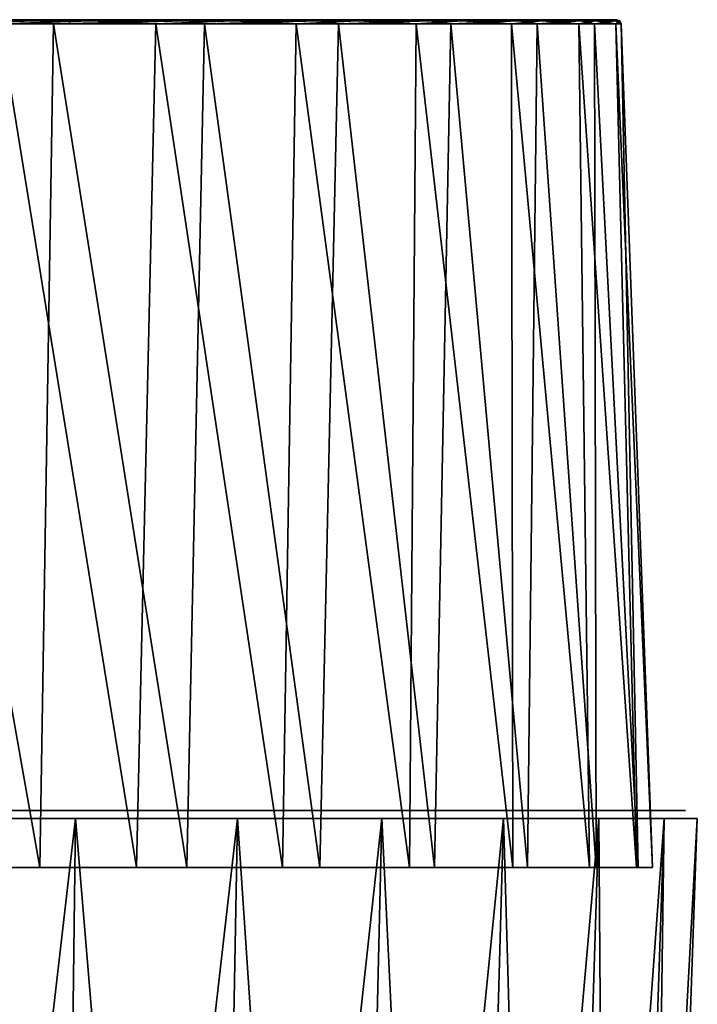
# Model space of a CAD drawing. Header units: millimetres. Extents: x -46 to 60, y -15 to 112.
# Tile 28 of 28: x 14 to 46, y 66 to 112. Entities that reach past the tile are written whole.
import ezdxf

# ---------------------------------------------------------------- set-up
doc = ezdxf.new("R2010")
doc.units = ezdxf.units.MM
doc.header["$LTSCALE"] = 65.185185
for name, color, linetype in [('11', 7, 'CONTINUOUS'), ('2', 7, 'CONTINUOUS'), ('3', 7, 'CONTINUOUS'), ('65', 7, 'CONTINUOUS'), ('7', 7, 'CONTINUOUS'), ('9', 7, 'CONTINUOUS')]:
    doc.layers.add(name, color=color, linetype=linetype)

msp = doc.modelspace()

# ---------------------------------------------------------------- linework, layer by layer
at = {"layer": '11', "color": 250, "linetype": 'Continuous', "true_color": 0x1c1c1c}
for points in [[(7.89, 112.49, 41.365), (7.616, 112.434, 41.558), (14.982, 112.434, 39.504), (7.89, 112.49, 41.365)], [(7.616, 112.434, 41.558), (7.928, 112.297, 41.561), (14.982, 112.434, 39.504), (7.616, 112.434, 41.558)], [(15.502, 112.49, 39.154), (7.89, 112.49, 41.365), (14.982, 112.434, 39.504), (15.502, 112.49, 39.154)], [(7.928, 112.297, 41.561), (15.576, 112.297, 39.339), (14.982, 112.434, 39.504), (7.928, 112.297, 41.561)], [(13.013, 112.49, -40.05), (17.34, 112.434, -38.527), (10.111, 112.434, -41.022), (13.013, 112.49, -40.05)], [(17.34, 112.434, -38.527), (13.075, 112.297, -40.24), (10.111, 112.434, -41.022), (17.34, 112.434, -38.527)], [(13.013, 112.49, -40.05), (20.287, 112.49, -36.902), (17.34, 112.434, -38.527), (13.013, 112.49, -40.05)], [(20.383, 112.297, -37.077), (13.075, 112.297, -40.24), (17.34, 112.434, -38.527), (20.383, 112.297, -37.077)], [(15.502, 112.49, 39.154), (14.982, 112.434, 39.504), (21.857, 112.434, 36.156), (15.502, 112.49, 39.154)], [(14.982, 112.434, 39.504), (15.576, 112.297, 39.339), (21.857, 112.434, 36.156), (14.982, 112.434, 39.504)], [(22.564, 112.49, 35.555), (15.502, 112.49, 39.154), (21.857, 112.434, 36.156), (22.564, 112.49, 35.555)], [(15.576, 112.297, 39.339), (22.671, 112.297, 35.724), (21.857, 112.434, 36.156), (15.576, 112.297, 39.339)], [(20.287, 112.49, -36.902), (24.001, 112.434, -34.771), (17.34, 112.434, -38.527), (20.287, 112.49, -36.902)], [(24.001, 112.434, -34.771), (20.383, 112.297, -37.077), (17.34, 112.434, -38.527), (24.001, 112.434, -34.771)], [(20.287, 112.49, -36.902), (26.842, 112.49, -32.447), (24.001, 112.434, -34.771), (20.287, 112.49, -36.902)], [(26.97, 112.297, -32.601), (20.383, 112.297, -37.077), (24.001, 112.434, -34.771), (26.97, 112.297, -32.601)], [(22.564, 112.49, 35.555), (21.857, 112.434, 36.156), (28.017, 112.434, 31.624), (22.564, 112.49, 35.555)], [(21.857, 112.434, 36.156), (22.671, 112.297, 35.724), (28.017, 112.434, 31.624), (21.857, 112.434, 36.156)], [(28.827, 112.49, 30.698), (22.564, 112.49, 35.555), (28.017, 112.434, 31.624), (28.827, 112.49, 30.698)], [(22.671, 112.297, 35.724), (28.964, 112.297, 30.843), (28.017, 112.434, 31.624), (22.671, 112.297, 35.724)], [(26.842, 112.49, -32.447), (29.875, 112.434, -29.875), (24.001, 112.434, -34.771), (26.842, 112.49, -32.447)], [(29.875, 112.434, -29.875), (26.97, 112.297, -32.601), (24.001, 112.434, -34.771), (29.875, 112.434, -29.875)], [(26.842, 112.49, -32.447), (32.447, 112.49, -26.842), (29.875, 112.434, -29.875), (26.842, 112.49, -32.447)], [(32.601, 112.297, -26.97), (26.97, 112.297, -32.601), (29.875, 112.434, -29.875), (32.601, 112.297, -26.97)], [(28.827, 112.49, 30.698), (28.017, 112.434, 31.624), (33.258, 112.434, 26.056), (28.827, 112.49, 30.698)], [(28.017, 112.434, 31.624), (28.964, 112.297, 30.843), (33.258, 112.434, 26.056), (28.017, 112.434, 31.624)], [(34.068, 112.49, 24.752), (28.827, 112.49, 30.698), (33.258, 112.434, 26.056), (34.068, 112.49, 24.752)], [(28.964, 112.297, 30.843), (34.23, 112.297, 24.87), (33.258, 112.434, 26.056), (28.964, 112.297, 30.843)], [(32.447, 112.49, -26.842), (34.771, 112.434, -24.001), (29.875, 112.434, -29.875), (32.447, 112.49, -26.842)], [(34.771, 112.434, -24.001), (32.601, 112.297, -26.97), (29.875, 112.434, -29.875), (34.771, 112.434, -24.001)], [(32.447, 112.49, -26.842), (36.902, 112.49, -20.287), (34.771, 112.434, -24.001), (32.447, 112.49, -26.842)], [(37.077, 112.297, -20.383), (32.601, 112.297, -26.97), (34.771, 112.434, -24.001), (37.077, 112.297, -20.383)], [(34.068, 112.49, 24.752), (33.258, 112.434, 26.056), (37.41, 112.434, 19.634), (34.068, 112.49, 24.752)], [(33.258, 112.434, 26.056), (34.23, 112.297, 24.87), (37.41, 112.434, 19.634), (33.258, 112.434, 26.056)], [(38.103, 112.49, 17.93), (34.068, 112.49, 24.752), (37.41, 112.434, 19.634), (38.103, 112.49, 17.93)], [(34.23, 112.297, 24.87), (38.284, 112.297, 18.015), (37.41, 112.434, 19.634), (34.23, 112.297, 24.87)], [(36.902, 112.49, -20.287), (38.527, 112.434, -17.34), (34.771, 112.434, -24.001), (36.902, 112.49, -20.287)], [(38.527, 112.434, -17.34), (37.077, 112.297, -20.383), (34.771, 112.434, -24.001), (38.527, 112.434, -17.34)], [(36.902, 112.49, -20.287), (40.05, 112.49, -13.013), (38.527, 112.434, -17.34), (36.902, 112.49, -20.287)], [(40.24, 112.297, -13.075), (37.077, 112.297, -20.383), (38.527, 112.434, -17.34), (40.24, 112.297, -13.075)], [(38.103, 112.49, 17.93), (37.41, 112.434, 19.634), (40.337, 112.434, 12.569), (38.103, 112.49, 17.93)], [(37.41, 112.434, 19.634), (38.284, 112.297, 18.015), (40.337, 112.434, 12.569), (37.41, 112.434, 19.634)], [(40.788, 112.49, 10.473), (38.103, 112.49, 17.93), (40.337, 112.434, 12.569), (40.788, 112.49, 10.473)], [(38.284, 112.297, 18.015), (40.981, 112.297, 10.522), (40.337, 112.434, 12.569), (38.284, 112.297, 18.015)], [(40.05, 112.49, -13.013), (41.022, 112.434, -10.111), (38.527, 112.434, -17.34), (40.05, 112.49, -13.013)], [(41.022, 112.434, -10.111), (40.24, 112.297, -13.075), (38.527, 112.434, -17.34), (41.022, 112.434, -10.111)], [(40.05, 112.49, -13.013), (41.779, 112.49, -5.278), (41.022, 112.434, -10.111), (40.05, 112.49, -13.013)], [(41.977, 112.297, -5.303), (40.24, 112.297, -13.075), (41.022, 112.434, -10.111), (41.977, 112.297, -5.303)], [(40.788, 112.49, 10.473), (40.337, 112.434, 12.569), (41.942, 112.434, 5.093), (40.788, 112.49, 10.473)], [(40.337, 112.434, 12.569), (40.981, 112.297, 10.522), (41.942, 112.434, 5.093), (40.337, 112.434, 12.569)], [(42.028, 112.49, 2.644), (40.788, 112.49, 10.473), (41.942, 112.434, 5.093), (42.028, 112.49, 2.644)], [(40.981, 112.297, 10.522), (42.227, 112.297, 2.657), (41.942, 112.434, 5.093), (40.981, 112.297, 10.522)], [(41.779, 112.49, -5.278), (42.173, 112.434, -2.551), (41.022, 112.434, -10.111), (41.779, 112.49, -5.278)], [(42.173, 112.434, -2.551), (41.977, 112.297, -5.303), (41.022, 112.434, -10.111), (42.173, 112.434, -2.551)], [(41.779, 112.49, -5.278), (42.028, 112.49, 2.644), (42.173, 112.434, -2.551), (41.779, 112.49, -5.278)], [(42.028, 112.49, 2.644), (41.942, 112.434, 5.093), (42.173, 112.434, -2.551), (42.028, 112.49, 2.644)], [(41.942, 112.434, 5.093), (42.227, 112.297, 2.657), (42.173, 112.434, -2.551), (41.942, 112.434, 5.093)], [(42.227, 112.297, 2.657), (41.977, 112.297, -5.303), (42.173, 112.434, -2.551), (42.227, 112.297, 2.657)]]:
    msp.add_3dface(points, dxfattribs=at)
at = {"layer": '2', "color": 151, "linetype": 'Continuous', "true_color": 0x94c5ff}
for points in [[(8.452, 75, 45.217), (16.617, 75, 42.894), (11.988, 75, 42.636), (8.452, 75, 45.217)], [(16.617, 75, -42.894), (8.452, 75, -45.217), (11.335, 75, -42.815), (16.617, 75, -42.894)], [(19.071, 75, -39.974), (16.617, 75, -42.894), (11.335, 75, -42.815), (19.071, 75, -39.974)], [(11.988, 75, 42.636), (16.617, 75, 42.894), (19.68, 75, 39.677), (11.988, 75, 42.636)], [(16.617, 75, 42.894), (24.216, 75, 39.11), (19.68, 75, 39.677), (16.617, 75, 42.894)], [(24.216, 75, -39.11), (16.617, 75, -42.894), (19.071, 75, -39.974), (24.216, 75, -39.11)], [(26.146, 75, -35.749), (24.216, 75, -39.11), (19.071, 75, -39.974), (26.146, 75, -35.749)], [(19.68, 75, 39.677), (24.216, 75, 39.11), (26.69, 75, 35.344), (19.68, 75, 39.677)], [(24.216, 75, 39.11), (30.99, 75, 33.994), (26.69, 75, 35.344), (24.216, 75, 39.11)], [(30.99, 75, -33.994), (24.216, 75, -39.11), (26.146, 75, -35.749), (30.99, 75, -33.994)], [(32.316, 75, -30.286), (30.99, 75, -33.994), (26.146, 75, -35.749), (32.316, 75, -30.286)], [(26.69, 75, 35.344), (30.99, 75, 33.994), (32.776, 75, 29.788), (26.69, 75, 35.344)], [(30.99, 75, 33.994), (36.709, 75, 27.721), (32.776, 75, 29.788), (30.99, 75, 33.994)], [(36.709, 75, -27.721), (30.99, 75, -33.994), (32.316, 75, -30.286), (36.709, 75, -27.721)], [(37.367, 75, -23.775), (36.709, 75, -27.721), (32.316, 75, -30.286), (37.367, 75, -23.775)], [(32.776, 75, 29.788), (36.709, 75, 27.721), (37.727, 75, 23.201), (32.776, 75, 29.788)], [(41.178, 75, -20.504), (36.709, 75, -27.721), (41.125, 75, -16.441), (41.178, 75, -20.504)], [(41.125, 75, -16.441), (36.709, 75, -27.721), (37.367, 75, -23.775), (41.125, 75, -16.441)], [(36.709, 75, 27.721), (41.178, 75, 20.504), (37.727, 75, 23.201), (36.709, 75, 27.721)], [(37.727, 75, 23.201), (41.178, 75, 20.504), (41.372, 75, 15.81), (37.727, 75, 23.201)], [(43.459, 75, -8.538), (41.178, 75, -20.504), (41.125, 75, -16.441), (43.459, 75, -8.538)], [(44.244, 75, -12.589), (41.178, 75, -20.504), (43.459, 75, -8.538), (44.244, 75, -12.589)], [(41.178, 75, 20.504), (44.244, 75, 12.589), (41.372, 75, 15.81), (41.178, 75, 20.504)], [(41.372, 75, 15.81), (44.244, 75, 12.589), (43.585, 75, 7.872), (41.372, 75, 15.81)], [(44.288, 75, -0.339), (44.244, 75, -12.589), (43.459, 75, -8.538), (44.288, 75, -0.339)], [(43.585, 75, 7.872), (44.244, 75, 12.589), (44.288, 75, -0.339), (43.585, 75, 7.872)], [(45.804, 75, 4.244), (44.244, 75, -12.589), (44.288, 75, -0.339), (45.804, 75, 4.244)], [(45.804, 75, -4.244), (44.244, 75, -12.589), (45.804, 75, 4.244), (45.804, 75, -4.244)], [(44.244, 75, 12.589), (45.804, 75, 4.244), (44.288, 75, -0.339), (44.244, 75, 12.589)]]:
    msp.add_3dface(points, dxfattribs=at)
at = {"layer": '3', "color": 151, "linetype": 'Continuous', "true_color": 0x94c5ff}
for points in [[(15.675, 0.29, 40.461), (8.452, 75, 45.217), (7.973, 0.29, 42.652), (15.675, 0.29, 40.461)], [(8.452, 75, -45.217), (16.617, 75, -42.894), (7.973, 0.29, -42.652), (8.452, 75, -45.217)], [(7.973, 0.29, -42.652), (16.617, 75, -42.894), (15.675, 0.29, -40.461), (7.973, 0.29, -42.652)], [(16.617, 75, 42.894), (8.452, 75, 45.217), (15.675, 0.29, 40.461), (16.617, 75, 42.894)], [(22.842, 0.29, 36.892), (16.617, 75, 42.894), (15.675, 0.29, 40.461), (22.842, 0.29, 36.892)], [(16.617, 75, -42.894), (24.216, 75, -39.11), (15.675, 0.29, -40.461), (16.617, 75, -42.894)], [(15.675, 0.29, -40.461), (24.216, 75, -39.11), (22.842, 0.29, -36.892), (15.675, 0.29, -40.461)], [(24.216, 75, 39.11), (16.617, 75, 42.894), (22.842, 0.29, 36.892), (24.216, 75, 39.11)], [(29.232, 0.29, 32.066), (24.216, 75, 39.11), (22.842, 0.29, 36.892), (29.232, 0.29, 32.066)], [(24.216, 75, -39.11), (30.99, 75, -33.994), (22.842, 0.29, -36.892), (24.216, 75, -39.11)], [(22.842, 0.29, -36.892), (30.99, 75, -33.994), (29.232, 0.29, -32.066), (22.842, 0.29, -36.892)], [(30.99, 75, 33.994), (24.216, 75, 39.11), (29.232, 0.29, 32.066), (30.99, 75, 33.994)], [(34.627, 0.29, 26.149), (30.99, 75, 33.994), (29.232, 0.29, 32.066), (34.627, 0.29, 26.149)], [(29.232, 0.29, -32.066), (36.709, 75, -27.721), (34.627, 0.29, -26.149), (29.232, 0.29, -32.066)], [(30.99, 75, -33.994), (36.709, 75, -27.721), (29.232, 0.29, -32.066), (30.99, 75, -33.994)], [(36.709, 75, 27.721), (30.99, 75, 33.994), (34.627, 0.29, 26.149), (36.709, 75, 27.721)], [(38.842, 0.29, 19.341), (36.709, 75, 27.721), (34.627, 0.29, 26.149), (38.842, 0.29, 19.341)], [(34.627, 0.29, -26.149), (41.178, 75, -20.504), (38.842, 0.29, -19.341), (34.627, 0.29, -26.149)], [(36.709, 75, -27.721), (41.178, 75, -20.504), (34.627, 0.29, -26.149), (36.709, 75, -27.721)], [(41.178, 75, 20.504), (36.709, 75, 27.721), (38.842, 0.29, 19.341), (41.178, 75, 20.504)], [(38.842, 0.29, -19.341), (44.244, 75, -12.589), (41.735, 0.29, -11.875), (38.842, 0.29, -19.341)], [(41.735, 0.29, 11.875), (41.178, 75, 20.504), (38.842, 0.29, 19.341), (41.735, 0.29, 11.875)], [(41.178, 75, -20.504), (44.244, 75, -12.589), (38.842, 0.29, -19.341), (41.178, 75, -20.504)], [(44.244, 75, 12.589), (41.178, 75, 20.504), (41.735, 0.29, 11.875), (44.244, 75, 12.589)], [(44.244, 75, -12.589), (45.804, 75, -4.244), (41.735, 0.29, -11.875), (44.244, 75, -12.589)], [(43.206, 0.29, 4.004), (44.244, 75, 12.589), (41.735, 0.29, 11.875), (43.206, 0.29, 4.004)], [(41.735, 0.29, -11.875), (45.804, 75, -4.244), (43.206, 0.29, -4.004), (41.735, 0.29, -11.875)], [(45.804, 75, -4.244), (45.804, 75, 4.244), (43.206, 0.29, -4.004), (45.804, 75, -4.244)], [(43.206, 0.29, -4.004), (45.804, 75, 4.244), (43.206, 0.29, 4.004), (43.206, 0.29, -4.004)], [(45.804, 75, 4.244), (44.244, 75, 12.589), (43.206, 0.29, 4.004), (45.804, 75, 4.244)]]:
    msp.add_3dface(points, dxfattribs=at)
at = {"layer": '65', "linetype": 'Continuous'}
for points in [[(7.896, 75.366, 45.217), (16.061, 75.366, 42.894), (11.491, 75.366, 42.62), (7.896, 75.366, 45.217)], [(16.061, 75.366, -42.894), (7.896, 75.366, -45.217), (10.069, 75.366, -42.996), (16.061, 75.366, -42.894)], [(17.894, 75.366, -40.264), (16.061, 75.366, -42.894), (10.069, 75.366, -42.996), (17.894, 75.366, -40.264)], [(11.491, 75.366, 42.62), (16.061, 75.366, 42.894), (19.221, 75.366, 39.629), (11.491, 75.366, 42.62)], [(16.061, 75.366, 42.894), (23.659, 75.366, 39.11), (19.221, 75.366, 39.629), (16.061, 75.366, 42.894)], [(23.659, 75.366, -39.11), (16.061, 75.366, -42.894), (17.894, 75.366, -40.264), (23.659, 75.366, -39.11)], [(25.073, 75.366, -36.121), (23.659, 75.366, -39.11), (17.894, 75.366, -40.264), (25.073, 75.366, -36.121)], [(19.221, 75.366, 39.629), (23.659, 75.366, 39.11), (26.258, 75.366, 35.25), (19.221, 75.366, 39.629)], [(23.659, 75.366, 39.11), (30.434, 75.366, 33.994), (26.258, 75.366, 35.25), (23.659, 75.366, 39.11)], [(30.434, 75.366, -33.994), (23.659, 75.366, -39.11), (25.073, 75.366, -36.121), (30.434, 75.366, -33.994)], [(31.354, 75.366, -30.713), (30.434, 75.366, -33.994), (25.073, 75.366, -36.121), (31.354, 75.366, -30.713)], [(26.258, 75.366, 35.25), (30.434, 75.366, 33.994), (32.357, 75.366, 29.636), (26.258, 75.366, 35.25)], [(30.434, 75.366, 33.994), (36.152, 75.366, 27.721), (32.357, 75.366, 29.636), (30.434, 75.366, 33.994)], [(36.152, 75.366, -27.721), (30.434, 75.366, -33.994), (31.354, 75.366, -30.713), (36.152, 75.366, -27.721)], [(36.518, 75.366, -24.229), (36.152, 75.366, -27.721), (31.354, 75.366, -30.713), (36.518, 75.366, -24.229)], [(32.357, 75.366, 29.636), (36.152, 75.366, 27.721), (37.302, 75.366, 22.985), (32.357, 75.366, 29.636)], [(36.152, 75.366, 27.721), (40.621, 75.366, 20.504), (37.302, 75.366, 22.985), (36.152, 75.366, 27.721)], [(40.621, 75.366, -20.504), (36.152, 75.366, -27.721), (40.383, 75.366, -16.897), (40.621, 75.366, -20.504)], [(40.383, 75.366, -16.897), (36.152, 75.366, -27.721), (36.518, 75.366, -24.229), (40.383, 75.366, -16.897)], [(37.302, 75.366, 22.985), (40.621, 75.366, 20.504), (40.922, 75.366, 15.529), (37.302, 75.366, 22.985)], [(42.815, 75.366, -8.974), (40.621, 75.366, -20.504), (40.383, 75.366, -16.897), (42.815, 75.366, -8.974)], [(43.687, 75.366, -12.589), (40.621, 75.366, -20.504), (42.815, 75.366, -8.974), (43.687, 75.366, -12.589)], [(40.621, 75.366, 20.504), (43.687, 75.366, 12.589), (40.922, 75.366, 15.529), (40.621, 75.366, 20.504)], [(40.922, 75.366, 15.529), (43.687, 75.366, 12.589), (43.089, 75.366, 7.528), (40.922, 75.366, 15.529)], [(43.727, 75.366, -0.736), (43.687, 75.366, -12.589), (42.815, 75.366, -8.974), (43.727, 75.366, -0.736)], [(43.089, 75.366, 7.528), (43.687, 75.366, 12.589), (43.727, 75.366, -0.736), (43.089, 75.366, 7.528)], [(45.247, 75.366, -4.244), (43.687, 75.366, -12.589), (45.247, 75.366, 4.244), (45.247, 75.366, -4.244)], [(45.247, 75.366, 4.244), (43.687, 75.366, -12.589), (43.727, 75.366, -0.736), (45.247, 75.366, 4.244)], [(43.687, 75.366, 12.589), (45.247, 75.366, 4.244), (43.727, 75.366, -0.736), (43.687, 75.366, 12.589)]]:
    msp.add_3dface(points, dxfattribs=at)
at = {"layer": '7', "color": 250, "linetype": 'Continuous', "true_color": 0x1c1c1c}
for points in [[(-41.365, 112.49, -7.89), (-42.111, 112.49), (41.779, 112.49, -5.278), (-41.365, 112.49, -7.89)], [(41.779, 112.49, -5.278), (-42.111, 112.49), (42.028, 112.49, 2.644), (41.779, 112.49, -5.278)], [(42.028, 112.49, 2.644), (-42.111, 112.49), (-41.471, 112.49, 7.312), (42.028, 112.49, 2.644)], [(40.788, 112.49, 10.473), (42.028, 112.49, 2.644), (-41.471, 112.49, 7.312), (40.788, 112.49, 10.473)], [(-39.571, 112.49, 14.402), (40.788, 112.49, 10.473), (-41.471, 112.49, 7.312), (-39.571, 112.49, 14.402)], [(-39.154, 112.49, -15.502), (-41.365, 112.49, -7.89), (40.05, 112.49, -13.013), (-39.154, 112.49, -15.502)], [(40.05, 112.49, -13.013), (-41.365, 112.49, -7.89), (41.779, 112.49, -5.278), (40.05, 112.49, -13.013)], [(38.103, 112.49, 17.93), (40.788, 112.49, 10.473), (-39.571, 112.49, 14.402), (38.103, 112.49, 17.93)], [(-36.469, 112.49, 21.055), (38.103, 112.49, 17.93), (-39.571, 112.49, 14.402), (-36.469, 112.49, 21.055)], [(-35.555, 112.49, -22.564), (-39.154, 112.49, -15.502), (36.902, 112.49, -20.287), (-35.555, 112.49, -22.564)], [(36.902, 112.49, -20.287), (-39.154, 112.49, -15.502), (40.05, 112.49, -13.013), (36.902, 112.49, -20.287)], [(34.068, 112.49, 24.752), (38.103, 112.49, 17.93), (-36.469, 112.49, 21.055), (34.068, 112.49, 24.752)], [(-32.259, 112.49, 27.068), (34.068, 112.49, 24.752), (-36.469, 112.49, 21.055), (-32.259, 112.49, 27.068)], [(32.447, 112.49, -26.842), (-35.555, 112.49, -22.564), (36.902, 112.49, -20.287), (32.447, 112.49, -26.842)], [(-30.698, 112.49, -28.827), (-35.555, 112.49, -22.564), (32.447, 112.49, -26.842), (-30.698, 112.49, -28.827)], [(-27.068, 112.49, 32.259), (28.827, 112.49, 30.698), (-32.259, 112.49, 27.068), (-27.068, 112.49, 32.259)], [(28.827, 112.49, 30.698), (34.068, 112.49, 24.752), (-32.259, 112.49, 27.068), (28.827, 112.49, 30.698)], [(26.842, 112.49, -32.447), (-30.698, 112.49, -28.827), (32.447, 112.49, -26.842), (26.842, 112.49, -32.447)], [(-24.752, 112.49, -34.068), (-30.698, 112.49, -28.827), (26.842, 112.49, -32.447), (-24.752, 112.49, -34.068)], [(-21.055, 112.49, 36.469), (22.564, 112.49, 35.555), (-27.068, 112.49, 32.259), (-21.055, 112.49, 36.469)], [(22.564, 112.49, 35.555), (28.827, 112.49, 30.698), (-27.068, 112.49, 32.259), (22.564, 112.49, 35.555)], [(-17.93, 112.49, -38.103), (-24.752, 112.49, -34.068), (20.287, 112.49, -36.902), (-17.93, 112.49, -38.103)], [(20.287, 112.49, -36.902), (-24.752, 112.49, -34.068), (26.842, 112.49, -32.447), (20.287, 112.49, -36.902)], [(15.502, 112.49, 39.154), (22.564, 112.49, 35.555), (-21.055, 112.49, 36.469), (15.502, 112.49, 39.154)], [(-14.402, 112.49, 39.571), (15.502, 112.49, 39.154), (-21.055, 112.49, 36.469), (-14.402, 112.49, 39.571)], [(13.013, 112.49, -40.05), (-17.93, 112.49, -38.103), (20.287, 112.49, -36.902), (13.013, 112.49, -40.05)], [(7.89, 112.49, 41.365), (15.502, 112.49, 39.154), (-14.402, 112.49, 39.571), (7.89, 112.49, 41.365)]]:
    msp.add_3dface(points, dxfattribs=at)
at = {"layer": '9', "color": 254, "linetype": 'Continuous', "true_color": 0xece8e8}
for points in [[(7.587, 72.69, 43.03), (14.944, 72.69, 41.059), (7.928, 112.297, 41.561), (7.587, 72.69, 43.03)], [(7.928, 112.297, 41.561), (14.944, 72.69, 41.059), (15.576, 112.297, 39.339), (7.928, 112.297, 41.561)], [(11.957, 72.69, -42.026), (13.075, 112.297, -40.24), (19.476, 72.69, -39.113), (11.957, 72.69, -42.026)], [(13.075, 112.297, -40.24), (20.383, 112.297, -37.077), (19.476, 72.69, -39.113), (13.075, 112.297, -40.24)], [(14.944, 72.69, 41.059), (21.847, 72.69, 37.84), (15.576, 112.297, 39.339), (14.944, 72.69, 41.059)], [(15.576, 112.297, 39.339), (21.847, 72.69, 37.84), (22.671, 112.297, 35.724), (15.576, 112.297, 39.339)], [(19.476, 72.69, -39.113), (20.383, 112.297, -37.077), (26.331, 72.69, -34.868), (19.476, 72.69, -39.113)], [(20.383, 112.297, -37.077), (26.97, 112.297, -32.601), (26.331, 72.69, -34.868), (20.383, 112.297, -37.077)], [(21.847, 72.69, 37.84), (28.086, 72.69, 33.471), (22.671, 112.297, 35.724), (21.847, 72.69, 37.84)], [(22.671, 112.297, 35.724), (28.086, 72.69, 33.471), (28.964, 112.297, 30.843), (22.671, 112.297, 35.724)], [(26.331, 72.69, -34.868), (26.97, 112.297, -32.601), (32.29, 72.69, -29.436), (26.331, 72.69, -34.868)], [(26.97, 112.297, -32.601), (32.601, 112.297, -26.97), (32.29, 72.69, -29.436), (26.97, 112.297, -32.601)], [(28.086, 72.69, 33.471), (33.471, 72.69, 28.086), (28.964, 112.297, 30.843), (28.086, 72.69, 33.471)], [(28.964, 112.297, 30.843), (33.471, 72.69, 28.086), (34.23, 112.297, 24.87), (28.964, 112.297, 30.843)], [(32.29, 72.69, -29.436), (32.601, 112.297, -26.97), (37.149, 72.69, -23.002), (32.29, 72.69, -29.436)], [(32.601, 112.297, -26.97), (37.077, 112.297, -20.383), (37.149, 72.69, -23.002), (32.601, 112.297, -26.97)], [(33.471, 72.69, 28.086), (37.84, 72.69, 21.847), (34.23, 112.297, 24.87), (33.471, 72.69, 28.086)], [(34.23, 112.297, 24.87), (37.84, 72.69, 21.847), (38.284, 112.297, 18.015), (34.23, 112.297, 24.87)], [(37.149, 72.69, -23.002), (37.077, 112.297, -20.383), (40.743, 72.69, -15.784), (37.149, 72.69, -23.002)], [(37.077, 112.297, -20.383), (40.24, 112.297, -13.075), (40.743, 72.69, -15.784), (37.077, 112.297, -20.383)], [(37.84, 72.69, 21.847), (41.059, 72.69, 14.944), (38.284, 112.297, 18.015), (37.84, 72.69, 21.847)], [(38.284, 112.297, 18.015), (41.059, 72.69, 14.944), (40.981, 112.297, 10.522), (38.284, 112.297, 18.015)], [(40.24, 112.297, -13.075), (41.977, 112.297, -5.303), (42.95, 72.69, -8.029), (40.24, 112.297, -13.075)], [(40.743, 72.69, -15.784), (40.24, 112.297, -13.075), (42.95, 72.69, -8.029), (40.743, 72.69, -15.784)], [(40.981, 112.297, 10.522), (43.03, 72.69, 7.587), (42.227, 112.297, 2.657), (40.981, 112.297, 10.522)], [(41.059, 72.69, 14.944), (43.03, 72.69, 7.587), (40.981, 112.297, 10.522), (41.059, 72.69, 14.944)], [(42.227, 112.297, 2.657), (43.694, 72.69), (41.977, 112.297, -5.303), (42.227, 112.297, 2.657)], [(41.977, 112.297, -5.303), (43.694, 72.69), (42.95, 72.69, -8.029), (41.977, 112.297, -5.303)], [(43.03, 72.69, 7.587), (43.694, 72.69), (42.227, 112.297, 2.657), (43.03, 72.69, 7.587)]]:
    msp.add_3dface(points, dxfattribs=at)

doc.saveas('drawing.dxf')
